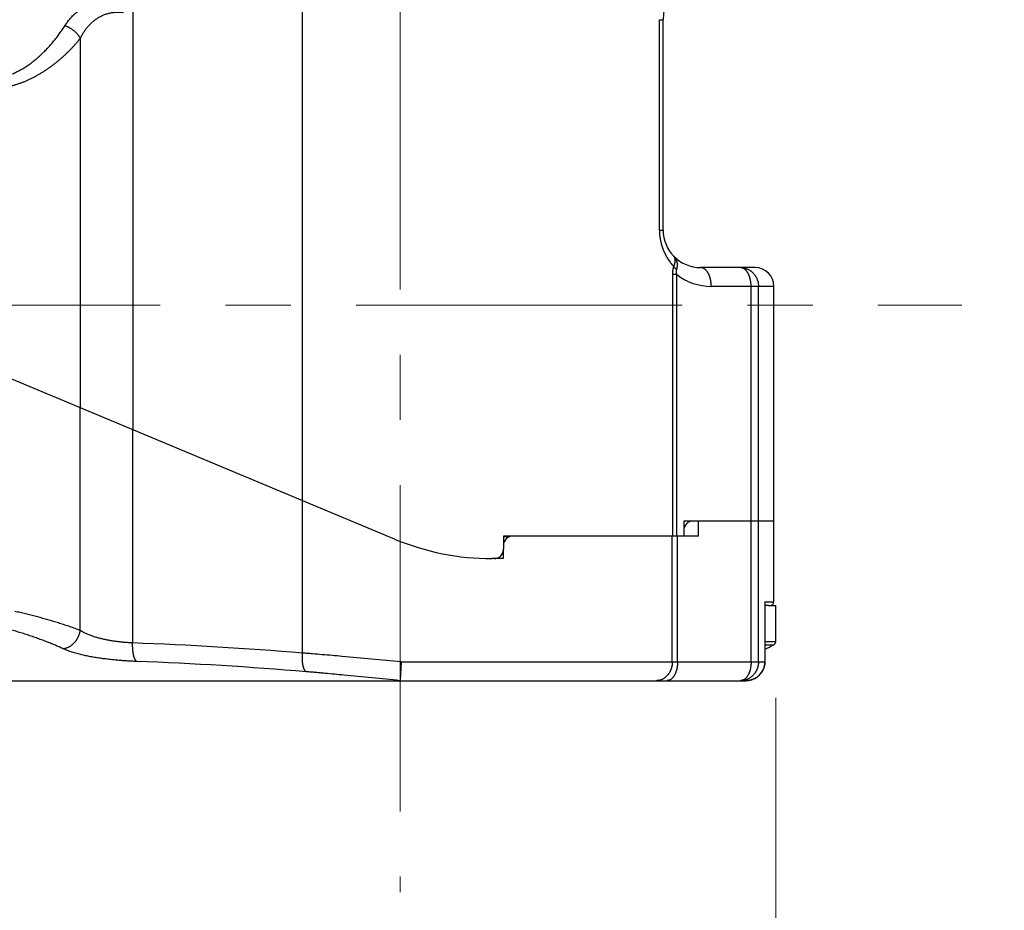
# Model space of a CAD drawing. Header units: millimetres. Extents: x 0 to 1300, y 0 to 891.
# Tile 109 of 142: x 403 to 455, y 440 to 488. Entities that reach past the tile are written whole.
import ezdxf

# ---------------------------------------------------------------- set-up
doc = ezdxf.new("R2010")
doc.units = ezdxf.units.MM
doc.header["$LTSCALE"] = 0.547069
doc.linetypes.add('CENTER', pattern=[50.8, 31.75, -6.35, 6.35, -6.35])
for name, color, linetype in [('NoLayerName_001', 7, 'Continuous'), ('NoLayerName_004', 7, 'Continuous'), ('NoLayerName_005', 7, 'Continuous'), ('NoLayerName_007', 7, 'Continuous')]:
    doc.layers.add(name, color=color, linetype=linetype)
doc.styles.get("Standard").update_dxf_attribs({"font": 'txt', "bigfont": 'extfont2'})
doc.dimstyles.get("Standard").update_dxf_attribs({"dimtxt": 2.5, "dimasz": 2.5, "dimexe": 1, "dimexo": 1, "dimtad": 1, "dimdec": 3, "dimzin": 0, "dimdsep": 46, "dimtxsty": 'Standard', "dimcen": 2.5, "dimadec": 3, "dimazin": 0, "dimtfac": 0.75, "dimtdec": 3, "dimtmove": 0, "dimatfit": 3, "dimfxl": 1, "dimarcsym": 0})

# ---------------------------------------------------------------- blocks, each defined once
blk = doc.blocks.new('_OPEN30')
at = {"color": 0, "linetype": 'ByBlock', "lineweight": -2}
for p, q in [((-1, 0.267949), (0, 0)), ((0, 0), (-1, -0.267949)), ((0, 0), (-1, 0))]:
    blk.add_line(p, q, dxfattribs=at)
blk = doc.blocks.new('*D141')
at = {"layer": 'Defpoints', "color": 0}
for p in [(443, 454.629), (352, 453.741), (352, 411.383)]:
    blk.add_point(p, dxfattribs=at)
at = {"layer": 'NoLayerName_001', "color": 0, "linetype": 'Continuous', "lineweight": 13}
for p, q in [((443, 451.629), (443, 408.383)), ((352, 450.741), (352, 408.383)), ((438.5, 411.383), (356.5, 411.383))]:
    blk.add_line(p, q, dxfattribs=at)
at = {"layer": 'NoLayerName_001', "color": 0, "lineweight": 13, "xscale": 4.5, "yscale": 4.5, "zscale": 4.5, "rotation": 180}
blk.add_blockref('_OPEN30', (352, 411.383), dxfattribs=at)
at = {"layer": 'NoLayerName_001', "color": 0, "lineweight": 13, "xscale": 4.5, "yscale": 4.5, "zscale": 4.5}
blk.add_blockref('_OPEN30', (443, 411.383), dxfattribs=at)
at = {"layer": 'NoLayerName_001', "color": 0, "lineweight": 13, "insert": (397.5, 419.743), "char_height": 10.5, "attachment_point": 5}
blk.add_mtext('\\W0.8000;91', dxfattribs=at)
blk = doc.blocks.new('*D142')
at = {"layer": 'Defpoints', "color": 0}
for p in [(555, 527.991), (443, 454.629), (443, 411.383)]:
    blk.add_point(p, dxfattribs=at)
at = {"layer": 'NoLayerName_001', "color": 0, "linetype": 'Continuous', "lineweight": 13}
for p, q in [((555, 524.991), (555, 408.383)), ((443, 451.629), (443, 408.383)), ((550.8, 411.383), (447.2, 411.383))]:
    blk.add_line(p, q, dxfattribs=at)
at = {"layer": 'NoLayerName_001', "color": 0, "lineweight": 13, "xscale": 4.2, "yscale": 4.2, "zscale": 4.2, "rotation": 180}
blk.add_blockref('_OPEN30', (443, 411.383), dxfattribs=at)
at = {"layer": 'NoLayerName_001', "color": 0, "lineweight": 13, "xscale": 4.2, "yscale": 4.2, "zscale": 4.2}
blk.add_blockref('_OPEN30', (555, 411.383), dxfattribs=at)
at = {"layer": 'NoLayerName_001', "color": 0, "lineweight": 13, "insert": (499, 419.743), "char_height": 10.5, "attachment_point": 5}
blk.add_mtext('\\W0.8000;112', dxfattribs=at)
blk = doc.blocks.new('*D143')
at = {"layer": 'Defpoints', "color": 0}
for p in [(334.5, 555.491), (555, 527.991), (334.5, 392.362)]:
    blk.add_point(p, dxfattribs=at)
at = {"layer": 'NoLayerName_001', "color": 0, "linetype": 'Continuous', "lineweight": 13}
for p, q in [((334.5, 552.491), (334.5, 389.362)), ((555, 524.991), (555, 389.362)), ((550.5, 392.362), (339, 392.362))]:
    blk.add_line(p, q, dxfattribs=at)
at = {"layer": 'NoLayerName_001', "color": 0, "lineweight": 13, "xscale": 4.5, "yscale": 4.5, "zscale": 4.5, "rotation": 180}
blk.add_blockref('_OPEN30', (334.5, 392.362), dxfattribs=at)
at = {"layer": 'NoLayerName_001', "color": 0, "lineweight": 13, "xscale": 4.5, "yscale": 4.5, "zscale": 4.5}
blk.add_blockref('_OPEN30', (555, 392.362), dxfattribs=at)
at = {"layer": 'NoLayerName_001', "color": 0, "lineweight": 13, "insert": (444.75, 401.584), "char_height": 10.5, "attachment_point": 5}
blk.add_mtext('\\W0.8000;２２１', dxfattribs=at)

msp = doc.modelspace()

# ---------------------------------------------------------------- linework, layer by layer
at = {"layer": 'NoLayerName_001', "color": 4, "linetype": 'CENTER', "lineweight": 13}
msp.add_line((423, 490.7412), (423, 441.2816), dxfattribs=at)
at = {"layer": 'NoLayerName_001', "color": 2, "linetype": 'CENTER', "lineweight": 13}
msp.add_line((392.8595, 472.5412), (452.9, 472.5412), dxfattribs=at)
at = {"layer": 'NoLayerName_001', "color": 7, "linetype": 'Continuous', "lineweight": 25}
for p in [(442.6191, 456.5412), (443, 454.6295)]:
    msp.add_line(p, (443, 456.5412), dxfattribs=at)
at = {"layer": 'NoLayerName_001', "color": 8, "linetype": 'Continuous', "lineweight": 25}
for p, q in [((442.425, 454.6295), (443, 454.6295)), ((442.425, 454.4548), (442.8974, 454.4548))]:
    msp.add_line(p, q, dxfattribs=at)
at = {"layer": 'NoLayerName_001', "color": 7, "linetype": 'Continuous', "lineweight": 25}
for centre, radius, start, end in [((428.4247, 459.9143), 0.3799, 39.36026, 40.71903), ((442.8, 454.6295), 0.2, 299.15537, 0), ((439, 461.4412), 8, 295.35587, 299.15537)]:
    msp.add_arc(centre, radius, start, end, dxfattribs=at)
for points, knots in [([(428.6655, 460.2066), (428.6649, 460.207), (428.6636, 460.208), (428.6617, 460.2094), (428.6597, 460.2107), (428.6578, 460.2121), (428.6558, 460.2134), (428.6538, 460.2147), (428.6518, 460.216), (428.6498, 460.2172), (428.6477, 460.2184), (428.6457, 460.2196), (428.6436, 460.2208), (428.6415, 460.222), (428.6394, 460.2231), (428.6373, 460.2242), (428.6359, 460.2249), (428.6352, 460.2252)], [0, 0, 0, 0, 0.002375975, 0.004753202, 0.007131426, 0.009510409, 0.011889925, 0.01426976, 0.016649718, 0.019029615, 0.021409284, 0.023788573, 0.026167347, 0.028545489, 0.030922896, 0.033299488, 0.0356752, 0.0356752, 0.0356752, 0.0356752]), ([(428.7126, 460.1621), (428.7119, 460.1629), (428.7105, 460.1646), (428.7083, 460.167), (428.7062, 460.1694), (428.704, 460.1718), (428.7018, 460.1741), (428.6995, 460.1765), (428.6973, 460.1788), (428.695, 460.1811), (428.6927, 460.1834), (428.6903, 460.1857), (428.688, 460.1879), (428.6856, 460.1901), (428.6832, 460.1923), (428.6807, 460.1944), (428.6783, 460.1965), (428.6758, 460.1986), (428.6733, 460.2006), (428.6707, 460.2027), (428.6681, 460.2046), (428.6664, 460.2059), (428.6655, 460.2066)], [0, 0, 0, 0, 0.003240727, 0.006481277, 0.009722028, 0.012963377, 0.016205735, 0.019449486, 0.022694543, 0.025940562, 0.029187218, 0.032434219, 0.0356813, 0.038928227, 0.042174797, 0.045420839, 0.048666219, 0.051910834, 0.05515462, 0.05839755, 0.061639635, 0.064880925, 0.064880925, 0.064880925, 0.064880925])]:
    msp.add_open_spline(points, degree=3, knots=knots, dxfattribs=at)
at = {"layer": 'NoLayerName_004', "color": 7, "linetype": 'Continuous', "lineweight": 25}
for p, q in [((422.6989, 460.0834), (392.6889, 472.6125)), ((442.8996, 461.0412), (442.9, 461.0412)), ((438.8828, 460.2412), (429, 460.2412)), ((428.5, 459.0412), (428.5, 459.5412)), ((428.5, 459.0412), (427.9, 459.0412)), ((442.425, 456.6982), (442.425, 453.5412)), ((442.6191, 456.5412), (442.425, 456.5412)), ((383.024, 452.5412), (441.4043, 452.5412))]:
    msp.add_line(p, q, dxfattribs=at)
at = {"layer": 'NoLayerName_004', "color": 8, "linetype": 'Continuous', "lineweight": 25}
for p, q in [((405.9677, 455.2136), (405.9677, 467.0686)), ((408.7575, 454.5475), (408.7575, 465.9038)), ((417.8034, 454.0116), (417.8034, 462.1272)), ((438.8828, 460.2412), (438.8828, 461.0412)), ((441.6857, 453.5412), (441.6857, 461.0412)), ((442.079, 453.5412), (442.079, 461.0412)), ((437.4913, 453.5412), (437.4913, 460.2412)), ((437.7708, 453.5412), (437.7708, 460.2412)), ((442.4202, 456.7412), (442.9, 456.7412)), ((442.4202, 456.7412), (442.4202, 453.5412)), ((423.0517, 453.5412), (442.425, 453.5412))]:
    msp.add_line(p, q, dxfattribs=at)
at = {"layer": 'NoLayerName_004', "color": 7, "linetype": 'Continuous', "lineweight": 25}
msp.add_lwpolyline([(441.4043, 452.5412), (441.5614, 452.5531), (441.7238, 452.5914), (441.8774, 452.655), (442.0179, 452.7419), (442.1419, 452.8497), (442.2461, 452.9755), (442.328, 453.1156), (442.3855, 453.2658), (442.4177, 453.4223), (442.4249, 453.5412)], dxfattribs=at)
for centre, radius, start, end in [((438.6, 460.5412), 0.5, 90, 180), ((427.9, 472.5412), 13.5, 247.33957, 270), ((429, 459.7412), 0.5, 90, 180), ((442.7, 456.7412), 0.2, 270, 0)]:
    msp.add_arc(centre, radius, start, end, dxfattribs=at)
at = {"layer": 'NoLayerName_004', "color": 8, "linetype": 'Continuous', "lineweight": 25}
for centre, radius, start, end in [((401.8681, 261.6558), 193.0148, 85.264284, 87.954471), ((401.6419, 257.1562), 196.5447, 85.224349, 87.861849)]:
    msp.add_arc(centre, radius, start, end, dxfattribs=at)
at = {"layer": 'NoLayerName_004', "color": 7, "linetype": 'Continuous', "lineweight": 25}
for points, knots in [([(442.4202, 456.7412), (442.4204, 456.7403), (442.4208, 456.7384), (442.4213, 456.7355), (442.4219, 456.7327), (442.4223, 456.7298), (442.4228, 456.727), (442.4232, 456.7241), (442.4236, 456.7212), (442.4239, 456.7184), (442.4242, 456.7155), (442.4244, 456.7126), (442.4246, 456.7097), (442.4248, 456.7068), (442.4249, 456.7039), (442.425, 456.701), (442.425, 456.6991), (442.425, 456.6981)], [0, 0, 0, 0, 0.002890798, 0.005783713, 0.008678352, 0.011574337, 0.014471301, 0.017368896, 0.020266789, 0.023164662, 0.026062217, 0.028959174, 0.031855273, 0.034750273, 0.037643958, 0.040536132, 0.043426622, 0.043426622, 0.043426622, 0.043426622]), ([(423.0517, 453.5412), (423.0443, 453.3912), (423.0317, 453.1286), (423.0161, 452.8286), (423.0081, 452.6745), (423.0056, 452.6286), (423.0044, 452.6078), (423.0031, 452.587), (423.0019, 452.5662), (423.0009, 452.5537), (423.0003, 452.5454), (423, 452.5412)], [0, 0, 0, 0, 0.4506056, 0.7885606, 0.9012201, 0.9137376, 0.9262433, 0.9638261, 0.9763664, 0.988786, 1.0013468, 1.0013468, 1.0013468, 1.0013468])]:
    msp.add_open_spline(points, degree=3, knots=knots, dxfattribs=at)
at = {"layer": 'NoLayerName_004', "color": 8, "linetype": 'Continuous', "lineweight": 25}
for points, knots in [([(405.9677, 455.2136), (405.9224, 455.2309), (405.8321, 455.2659), (405.6958, 455.3161), (405.559, 455.3652), (405.4218, 455.4129), (405.2842, 455.4596), (405.1463, 455.5053), (405.0081, 455.5502), (404.8697, 455.5941), (404.7309, 455.6372), (404.5919, 455.6796), (404.4527, 455.7211), (404.3133, 455.762), (404.1737, 455.8022), (404.0339, 455.8417), (403.8938, 455.8805), (403.7536, 455.9186), (403.6132, 455.956), (403.4726, 455.9927), (403.3318, 456.0286), (403.1908, 456.0639), (403.0497, 456.0984), (402.9084, 456.1323), (402.7669, 456.1654), (402.6253, 456.1979), (402.5307, 456.2188), (402.4835, 456.2294)], [0, 0, 0, 0, 0.1452722, 0.2905513, 0.4358388, 0.5811321, 0.7264248, 0.8717087, 1.0169854, 1.1622595, 1.3075345, 1.4528134, 1.5980984, 1.7433906, 1.8886893, 2.0339932, 2.1793009, 2.3246113, 2.4699229, 2.6152345, 2.7605449, 2.9058527, 3.0511567, 3.1964556, 3.3417481, 3.4870331, 3.6323092, 3.6323092, 3.6323092, 3.6323092]), ([(405.0379, 454.2496), (404.9941, 454.2697), (404.9066, 454.3104), (404.7743, 454.3688), (404.6413, 454.4259), (404.5076, 454.4815), (404.3735, 454.5358), (404.2388, 454.589), (404.1038, 454.6411), (403.9684, 454.6923), (403.8327, 454.7425), (403.6966, 454.7917), (403.5602, 454.8401), (403.4235, 454.8875), (403.2865, 454.934), (403.1492, 454.9797), (403.0116, 455.0245), (402.8737, 455.0685), (402.7356, 455.1115), (402.5971, 455.1537), (402.4584, 455.1949), (402.3194, 455.2352), (402.1801, 455.2745), (402.0406, 455.3129), (401.9007, 455.3503), (401.7606, 455.3866), (401.6202, 455.4218), (401.4796, 455.4559), (401.3386, 455.4889), (401.1974, 455.5205), (401.056, 455.5511), (400.9614, 455.5702), (400.9142, 455.5799)], [0, 0, 0, 0, 0.1446975, 0.2894027, 0.4341218, 0.5788555, 0.7235988, 0.8683424, 1.0130752, 1.1577971, 1.3025112, 1.4472204, 1.5919267, 1.7366319, 1.8813372, 2.0260433, 2.1707506, 2.3154592, 2.4601696, 2.6048828, 2.7495997, 2.8943217, 3.0390505, 3.1837878, 3.3285312, 3.4732759, 3.6180177, 3.7627534, 3.9074809, 4.0521992, 4.1969084, 4.3416097, 4.3416097, 4.3416097, 4.3416097]), ([(405.0379, 454.2496), (405.0538, 454.251), (405.0857, 454.2529), (405.1331, 454.2606), (405.1801, 454.2708), (405.2264, 454.284), (405.272, 454.2998), (405.3166, 454.3181), (405.3602, 454.3388), (405.4025, 454.3617), (405.4436, 454.3866), (405.4834, 454.4135), (405.5218, 454.4423), (405.5589, 454.4727), (405.5946, 454.5048), (405.629, 454.5383), (405.6619, 454.5732), (405.6933, 454.6094), (405.7233, 454.6468), (405.7518, 454.6854), (405.7788, 454.725), (405.8042, 454.7657), (405.8281, 454.8073), (405.8504, 454.8499), (405.8711, 454.8932), (405.8902, 454.9373), (405.9076, 454.9821), (405.9232, 455.0275), (405.9371, 455.0734), (405.9492, 455.1197), (405.9597, 455.1665), (405.9649, 455.1979), (405.9677, 455.2136)], [0, 0, 0, 0, 0.0478131, 0.0957449, 0.1438048, 0.191976, 0.2402195, 0.2884771, 0.3366749, 0.3847685, 0.4327935, 0.480785, 0.5287659, 0.5767475, 0.6247305, 0.6727061, 0.7206598, 0.7685956, 0.8165262, 0.8644617, 0.9124092, 0.9603737, 1.0083582, 1.0563638, 1.1043885, 1.1524203, 1.2004441, 1.2484458, 1.2964126, 1.3443331, 1.3921982, 1.4400013, 1.4400013, 1.4400013, 1.4400013]), ([(408.7575, 454.5475), (408.7254, 454.5493), (408.6612, 454.5526), (408.5649, 454.5587), (408.4687, 454.5656), (408.3725, 454.5735), (408.2764, 454.5822), (408.1804, 454.5917), (408.0844, 454.6022), (407.9886, 454.6136), (407.8929, 454.6259), (407.7972, 454.6392), (407.7018, 454.6534), (407.6065, 454.6687), (407.5114, 454.6851), (407.4165, 454.7027), (407.3218, 454.7214), (407.2274, 454.7414), (407.1333, 454.7626), (407.0395, 454.7852), (406.946, 454.8093), (406.853, 454.835), (406.7604, 454.8625), (406.6684, 454.8918), (406.577, 454.9231), (406.4862, 454.9564), (406.3962, 454.992), (406.3072, 455.0301), (406.2196, 455.0709), (406.1335, 455.1149), (406.0491, 455.1618), (405.995, 455.1967), (405.9677, 455.2136)], [0, 0, 0, 0, 0.0964735, 0.1929531, 0.2894381, 0.3859281, 0.4824231, 0.578923, 0.6754284, 0.7719399, 0.8684578, 0.9649785, 1.0614971, 1.1580103, 1.2545166, 1.351016, 1.4475105, 1.5440037, 1.6405012, 1.7370023, 1.8335044, 1.9300106, 2.0265311, 2.1230831, 2.2196919, 2.3163909, 2.4131829, 2.5099818, 2.6067133, 2.7033387, 2.7998592, 2.8963217, 2.8963217, 2.8963217, 2.8963217]), ([(408.9749, 453.5641), (408.9303, 453.5659), (408.8411, 453.5693), (408.7074, 453.5756), (408.5737, 453.5827), (408.44, 453.5907), (408.3064, 453.5996), (408.1729, 453.6093), (408.0395, 453.62), (407.9061, 453.6316), (407.7727, 453.6441), (407.6395, 453.6576), (407.5064, 453.672), (407.3734, 453.6876), (407.2405, 453.7042), (407.1078, 453.722), (406.9753, 453.7411), (406.843, 453.7613), (406.7108, 453.7829), (406.579, 453.8059), (406.4473, 453.8304), (406.316, 453.8566), (406.1851, 453.8846), (406.0545, 453.9145), (405.9244, 453.9464), (405.7947, 453.9806), (405.6657, 454.017), (405.5374, 454.0563), (405.4101, 454.0986), (405.2843, 454.1447), (405.1598, 454.1941), (405.0787, 454.2315), (405.0379, 454.2496)], [0, 0, 0, 0, 0.1338676, 0.2677391, 0.4016144, 0.5354935, 0.6693765, 0.8032637, 0.9371557, 1.0710534, 1.2049571, 1.3388642, 1.4727701, 1.6066715, 1.7405663, 1.8744539, 2.0083349, 2.1422113, 2.2760865, 2.409962, 2.543838, 2.677719, 2.8116151, 2.9455419, 3.0795209, 3.2135804, 3.3477291, 3.4818888, 3.6159859, 3.7499824, 3.8838815, 4.0177329, 4.0177329, 4.0177329, 4.0177329]), ([(408.9749, 453.5641), (408.9658, 453.571), (408.9466, 453.5836), (408.9237, 453.6099), (408.9039, 453.6387), (408.8869, 453.6696), (408.8717, 453.7014), (408.8581, 453.7335), (408.846, 453.7659), (408.8352, 453.7986), (408.8255, 453.8315), (408.8169, 453.8646), (408.8091, 453.8979), (408.802, 453.9313), (408.7955, 453.965), (408.7895, 453.9988), (408.7841, 454.0328), (408.7793, 454.0669), (408.775, 454.101), (408.7711, 454.1353), (408.7677, 454.1696), (408.7648, 454.2039), (408.7623, 454.2383), (408.7602, 454.2726), (408.7585, 454.307), (408.7572, 454.3413), (408.7564, 454.3757), (408.7558, 454.4101), (408.7557, 454.4445), (408.7559, 454.4788), (408.7565, 454.5132), (408.7572, 454.5361), (408.7575, 454.5475)], [0, 0, 0, 0, 0.0341404, 0.0685576, 0.1035984, 0.1390424, 0.1743279, 0.2091923, 0.243745, 0.2780903, 0.3123149, 0.3464895, 0.3806707, 0.4149, 0.4491873, 0.4835269, 0.5179117, 0.5523333, 0.5867818, 0.6212466, 0.6557154, 0.6901754, 0.7246149, 0.7590342, 0.7934368, 0.8278262, 0.8622056, 0.8965779, 0.9309457, 0.9653114, 0.9996771, 1.0340446, 1.0340446, 1.0340446, 1.0340446]), ([(418.0051, 453.0186), (417.9962, 453.0226), (417.9771, 453.0293), (417.9537, 453.0491), (417.9332, 453.0723), (417.9157, 453.0984), (417.9006, 453.1255), (417.8875, 453.1531), (417.8761, 453.1808), (417.8662, 453.2088), (417.8573, 453.2372), (417.8492, 453.266), (417.8418, 453.2951), (417.8352, 453.3245), (417.8291, 453.354), (417.8237, 453.3835), (417.8188, 453.4132), (417.8145, 453.4429), (417.8106, 453.4726), (417.8073, 453.5024), (417.8044, 453.5323), (417.8019, 453.5622), (417.7998, 453.5921), (417.7981, 453.622), (417.7967, 453.652), (417.7956, 453.6819), (417.7949, 453.7119), (417.7944, 453.7419), (417.7943, 453.7719), (417.7944, 453.8019), (417.7948, 453.8319), (417.7955, 453.8619), (417.7965, 453.8919), (417.7978, 453.9218), (417.7994, 453.9518), (417.8012, 453.9817), (417.8027, 454.0016), (417.8034, 454.0116)], [0, 0, 0, 0, 0.029642, 0.0597321, 0.0907577, 0.1223489, 0.1536221, 0.1840004, 0.2138155, 0.2434475, 0.2732008, 0.3031295, 0.3331783, 0.3632844, 0.3933809, 0.4234393, 0.4534686, 0.4834775, 0.5134733, 0.5434618, 0.5734473, 0.6034329, 0.6334204, 0.6634104, 0.6934026, 0.723396, 0.7533902, 0.7833851, 0.8133804, 0.8433758, 0.8733707, 0.9033646, 0.9333569, 0.9633467, 0.9933332, 1.0233154, 1.0532923, 1.0532923, 1.0532923, 1.0532923]), ([(423.0517, 453.5412), (422.0023, 453.6386), (420.7783, 453.7552), (419.3787, 453.8804), (418.8538, 453.926), (418.4162, 453.9626), (418.066, 453.991), (417.8909, 454.0047), (417.8034, 454.0116)], [0, 0, 0, 0, 3.1616708, 3.6886161, 4.2155559, 4.7424917, 5.0059593, 5.2694279, 5.2694279, 5.2694279, 5.2694279]), ([(437.4913, 453.5412), (437.491, 453.5252), (437.4908, 453.4931), (437.4876, 453.4449), (437.4828, 453.3969), (437.4759, 453.3491), (437.467, 453.3016), (437.4561, 453.2544), (437.4433, 453.2078), (437.4284, 453.1617), (437.4116, 453.1163), (437.3928, 453.0717), (437.372, 453.0281), (437.3492, 452.9854), (437.3244, 452.9439), (437.2977, 452.9036), (437.2691, 452.8647), (437.2385, 452.8273), (437.2059, 452.7914), (437.1715, 452.7573), (437.1353, 452.7251), (437.0974, 452.695), (437.0578, 452.6671), (437.0166, 452.6417), (436.9738, 452.6188), (436.9296, 452.5986), (436.8841, 452.5813), (436.8377, 452.567), (436.7904, 452.5556), (436.7426, 452.5474), (436.6945, 452.5421), (436.6624, 452.5418), (436.6463, 452.5412)], [0, 0, 0, 0, 0.04812, 0.0963226, 0.1445898, 0.192905, 0.2412531, 0.2896215, 0.3380005, 0.3863839, 0.4347676, 0.4831413, 0.5314964, 0.5798293, 0.6281429, 0.6764468, 0.7247584, 0.7731033, 0.8214959, 0.8699104, 0.9183248, 0.9667292, 1.0151277, 1.0635408, 1.112007, 1.1605679, 1.209192, 1.2578201, 1.3063951, 1.3548662, 1.4031927, 1.4513484, 1.4513484, 1.4513484, 1.4513484]), ([(437.7708, 453.5412), (437.7707, 453.5308), (437.7706, 453.51), (437.7697, 453.4787), (437.7684, 453.4475), (437.7665, 453.4162), (437.764, 453.385), (437.7609, 453.3539), (437.7572, 453.3228), (437.753, 453.2917), (437.7482, 453.2608), (437.7428, 453.2299), (437.7367, 453.1991), (437.7301, 453.1684), (437.7228, 453.1379), (437.715, 453.1075), (437.7064, 453.0773), (437.6972, 453.0472), (437.6873, 453.0175), (437.6766, 452.988), (437.6652, 452.9588), (437.6531, 452.9299), (437.6401, 452.9014), (437.6263, 452.8733), (437.6117, 452.8456), (437.5962, 452.8184), (437.5798, 452.7918), (437.5625, 452.7657), (437.5442, 452.7404), (437.5248, 452.7158), (437.5043, 452.6921), (437.4827, 452.6694), (437.4599, 452.6479), (437.4359, 452.6277), (437.4107, 452.6091), (437.3843, 452.5922), (437.3567, 452.5773), (437.3279, 452.5647), (437.2983, 452.5542), (437.2777, 452.5499), (437.2675, 452.5474)], [0, 0, 0, 0, 0.0312518, 0.0625161, 0.0937916, 0.1250773, 0.1563725, 0.1876771, 0.2189912, 0.2503154, 0.2816505, 0.3129982, 0.3443601, 0.3757386, 0.4071358, 0.4385449, 0.4699547, 0.5013561, 0.532742, 0.5641077, 0.5954506, 0.6267711, 0.6580721, 0.6893593, 0.7206416, 0.75193, 0.7832222, 0.8145095, 0.8457922, 0.8770813, 0.9083939, 0.9397158, 0.9710283, 1.002335, 1.0336632, 1.0650144, 1.09636, 1.1277093, 1.1591122, 1.1905508, 1.1905508, 1.1905508, 1.1905508]), ([(442.079, 453.5412), (442.0785, 453.5242), (442.0783, 453.4901), (442.0743, 453.4391), (442.068, 453.3883), (442.0592, 453.3377), (442.048, 453.2877), (442.0343, 453.2381), (442.0181, 453.1894), (441.9995, 453.1415), (441.9785, 453.0947), (441.9552, 453.0489), (441.9296, 453.0045), (441.9018, 452.9614), (441.8719, 452.9198), (441.8398, 452.8798), (441.8057, 452.8415), (441.7697, 452.805), (441.7317, 452.7705), (441.692, 452.7381), (441.6507, 452.7077), (441.6077, 452.6796), (441.5633, 452.6539), (441.5175, 452.6306), (441.4705, 452.6098), (441.4224, 452.5918), (441.3733, 452.5763), (441.3235, 452.5636), (441.2731, 452.5537), (441.2223, 452.5466), (441.1713, 452.542), (441.1372, 452.5417), (441.1202, 452.5412)], [0, 0, 0, 0, 0.0510165, 0.1021494, 0.1533744, 0.2046666, 0.2560016, 0.3073563, 0.3587109, 0.4100493, 0.4613654, 0.5126605, 0.5639361, 0.6151942, 0.666438, 0.7176731, 0.7689084, 0.8201556, 0.8714162, 0.9226866, 0.9739648, 1.0252513, 1.0765511, 1.1278742, 1.1792368, 1.2306425, 1.2820655, 1.3334741, 1.3848347, 1.4361138, 1.4872803, 1.5383069, 1.5383069, 1.5383069, 1.5383069]), ([(441.6857, 453.5412), (441.6855, 453.5259), (441.6854, 453.4952), (441.6834, 453.4491), (441.6804, 453.4031), (441.6761, 453.3572), (441.6706, 453.3115), (441.6639, 453.266), (441.656, 453.2208), (441.647, 453.1759), (441.6367, 453.1315), (441.625, 453.0874), (441.6117, 453.0436), (441.5968, 453.0001), (441.58, 452.9569), (441.5612, 452.9139), (441.5402, 452.8712), (441.5171, 452.829), (441.4918, 452.7877), (441.4642, 452.7478), (441.4344, 452.7098), (441.4024, 452.6743), (441.3681, 452.6419), (441.3315, 452.6128), (441.2927, 452.5881), (441.2517, 452.5672), (441.2224, 452.5584), (441.208, 452.5534)], [0, 0, 0, 0, 0.0459996, 0.092081, 0.1382043, 0.1843293, 0.2304155, 0.2764221, 0.322309, 0.3680377, 0.4136327, 0.4592015, 0.5048696, 0.5507763, 0.5970749, 0.6439323, 0.6915188, 0.7397574, 0.7883107, 0.8368632, 0.8851465, 0.9329522, 0.9801484, 1.0266998, 1.0726904, 1.1183474, 1.1640605, 1.1640605, 1.1640605, 1.1640605]), ([(442.4202, 453.5412), (442.4197, 453.5237), (442.4194, 453.4886), (442.4149, 453.4362), (442.4079, 453.3839), (442.398, 453.3319), (442.3854, 453.2806), (442.3701, 453.2299), (442.3522, 453.1801), (442.3315, 453.1314), (442.3083, 453.084), (442.2826, 453.0378), (442.2546, 452.9931), (442.2242, 452.9499), (442.1916, 452.9084), (442.1568, 452.8687), (442.1201, 452.8308), (442.0814, 452.795), (442.0408, 452.7612), (441.9986, 452.7296), (441.9548, 452.7002), (441.9095, 452.673), (441.8628, 452.6483), (441.8149, 452.626), (441.7659, 452.6062), (441.7159, 452.589), (441.6651, 452.5743), (441.6137, 452.5623), (441.5617, 452.5529), (441.5094, 452.5462), (441.4569, 452.5419), (441.4218, 452.5417), (441.4043, 452.5412)], [0, 0, 0, 0, 0.0525078, 0.1051527, 0.1579079, 0.2107434, 0.263628, 0.3165312, 0.3694244, 0.4222839, 0.4751067, 0.5279041, 0.5806836, 0.6334495, 0.6862038, 0.7389475, 0.7916817, 0.8444102, 0.8971411, 0.9498806, 1.0026327, 1.0554003, 1.1081861, 1.1609937, 1.2138285, 1.2666864, 1.3195488, 1.3723925, 1.4251913, 1.4779178, 1.530545, 1.5830474, 1.5830474, 1.5830474, 1.5830474]), ([(423, 452.5412), (422.0013, 452.6398), (420.8365, 452.7577), (419.5045, 452.885), (419.0881, 452.9236), (418.755, 452.9537), (418.5051, 452.9758), (418.2551, 452.9976), (418.0885, 453.0115), (418.0051, 453.0186)], [0, 0, 0, 0, 3.0106111, 3.5123795, 4.0141422, 4.2650217, 4.5159007, 4.7667797, 5.0176597, 5.0176597, 5.0176597, 5.0176597]), ([(437.2675, 452.5474), (437.2572, 452.5459), (437.2366, 452.5418), (437.2157, 452.5417), (437.2052, 452.5412)], [0, 0, 0, 0, 0.031391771, 0.062682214, 0.062682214, 0.062682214, 0.062682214]), ([(441.208, 452.5534), (441.2061, 452.5529), (441.2023, 452.5518), (441.1966, 452.5504), (441.1908, 452.5491), (441.185, 452.5478), (441.1792, 452.5467), (441.1733, 452.5457), (441.1675, 452.5447), (441.1616, 452.5439), (441.1557, 452.5432), (441.1498, 452.5426), (441.1439, 452.5421), (441.138, 452.5417), (441.132, 452.5414), (441.1261, 452.5412), (441.1222, 452.5412), (441.1202, 452.5412)], [0, 0, 0, 0, 0.005914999, 0.011836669, 0.017763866, 0.023695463, 0.029630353, 0.035567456, 0.041505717, 0.047444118, 0.053381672, 0.059317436, 0.06525051, 0.071180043, 0.077105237, 0.08302535, 0.088939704, 0.088939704, 0.088939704, 0.088939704])]:
    msp.add_open_spline(points, degree=3, knots=knots, dxfattribs=at)
at = {"layer": 'NoLayerName_005', "color": 2, "linetype": 'Continuous', "lineweight": 25}
for centre, radius, start, end in [((428.0734, 473.1084), 12.8975, 271.89526, 272.17815), ((428.0733, 473.1134), 12.9025, 272.17815, 272.40228), ((428.0728, 473.1233), 12.9125, 272.40239, 273.42078)]:
    msp.add_arc(centre, radius, start, end, dxfattribs=at)
at = {"layer": 'NoLayerName_007', "color": 8, "linetype": 'Continuous', "lineweight": 25}
for p, q in [((408.7575, 490.3412), (408.7575, 465.9038)), ((417.8034, 462.1272), (417.8034, 489.7412)), ((436.805, 487.7412), (437, 487.7412)), ((436.805, 476.5412), (436.805, 487.7412)), ((405.9677, 486.7426), (405.9677, 467.0686)), ((436.805, 476.5412), (437, 476.5412)), ((437.7367, 474.1631), (437.5122, 474.163)), ((437.5122, 460.2412), (437.5122, 474.163)), ((437.7367, 460.2412), (437.7367, 474.163)), ((442.9, 473.5412), (439.5655, 473.5412)), ((441.6857, 461.0412), (441.6857, 473.5412)), ((442.079, 461.0412), (442.079, 473.5412))]:
    msp.add_line(p, q, dxfattribs=at)
at = {"layer": 'NoLayerName_007', "color": 7, "linetype": 'Continuous', "lineweight": 25}
for p, q in [((437, 476.5412), (437, 487.7412)), ((441.8993, 474.5412), (439, 474.5412)), ((442.9, 456.7412), (442.9, 473.5412)), ((442.8996, 461.0412), (438.1, 461.0412)), ((438.1, 461.0412), (438.1, 460.2412)), ((429, 460.2412), (428.5, 460.2412)), ((428.5, 460.2412), (428.5, 459.5412))]:
    msp.add_line(p, q, dxfattribs=at)
for centre, radius, start, end in [((440, 487.7412), 3, 90, 180), ((439, 476.5412), 2, 180, 270), ((441.9, 473.5412), 1, 0, 90), ((428.073, 473.1193), 12.9085, 272.4023, 272.91077), ((428.0726, 473.127), 12.9162, 272.91078, 273.42072), ((428, 459.5412), 0.5, 270, 0)]:
    msp.add_arc(centre, radius, start, end, dxfattribs=at)
at = {"layer": 'NoLayerName_007', "color": 8, "linetype": 'Continuous', "lineweight": 25}
msp.add_arc((439.5656, 476.5418), 3.0006, 232.44552, 269.99849, dxfattribs=at)
for points, knots in [([(405.1547, 487.4252), (405.1748, 487.4556), (405.2142, 487.517), (405.2778, 487.606), (405.3442, 487.6932), (405.4136, 487.7779), (405.486, 487.8601), (405.5614, 487.9397), (405.6395, 488.0165), (405.7205, 488.0904), (405.804, 488.1613), (405.8901, 488.2291), (405.9785, 488.2938), (406.0691, 488.3554), (406.1619, 488.4137), (406.2566, 488.4687), (406.3531, 488.5204), (406.4513, 488.5688), (406.5512, 488.6139), (406.6524, 488.6557), (406.755, 488.6942), (406.8588, 488.7294), (406.9636, 488.7614), (407.0694, 488.7901), (407.176, 488.8156), (407.2834, 488.8379), (407.3913, 488.857), (407.4997, 488.8729), (407.6085, 488.8857), (407.7176, 488.8952), (407.8268, 488.902), (407.8997, 488.9034), (407.9361, 488.9046)], [0, 0, 0, 0, 0.1093126, 0.2187382, 0.328242, 0.4377937, 0.5473678, 0.6569441, 0.7665092, 0.8760611, 0.9856076, 1.0951531, 1.2046975, 1.3142374, 1.4237658, 1.5332738, 1.6427588, 1.7522403, 1.8617356, 1.9712553, 2.0808042, 2.1903811, 2.2999796, 2.4095887, 2.5191983, 2.6288034, 2.7383957, 2.8479639, 2.9574933, 3.066967, 3.1763653, 3.2856668, 3.2856668, 3.2856668, 3.2856668]), ([(405.9677, 486.7426), (405.9818, 486.771), (406.0094, 486.8282), (406.0544, 486.9123), (406.1017, 486.9951), (406.1517, 487.0763), (406.2044, 487.1559), (406.2598, 487.2336), (406.318, 487.3093), (406.379, 487.3828), (406.4428, 487.454), (406.5093, 487.5226), (406.5785, 487.5884), (406.6504, 487.6514), (406.7248, 487.7112), (406.8017, 487.7678), (406.8812, 487.8209), (406.9629, 487.8705), (407.0469, 487.9163), (407.1328, 487.9583), (407.2206, 487.9963), (407.3101, 488.0304), (407.4011, 488.0603), (407.4934, 488.0859), (407.5869, 488.1071), (407.6813, 488.124), (407.7764, 488.1365), (407.872, 488.1446), (407.9677, 488.1484), (408.0633, 488.1477), (408.1588, 488.143), (408.2219, 488.1357), (408.2535, 488.1325)], [0, 0, 0, 0, 0.0952254, 0.1905394, 0.2859065, 0.3813022, 0.4767144, 0.5721441, 0.6676062, 0.7631177, 0.8586552, 0.9541918, 1.0497106, 1.145206, 1.240685, 1.3361682, 1.4316867, 1.5272483, 1.6228465, 1.7184761, 1.814135, 1.9098256, 2.0055554, 2.1013389, 2.197187, 2.2930762, 2.3889702, 2.484828, 2.5806061, 2.6762598, 2.7717458, 2.8670234, 2.8670234, 2.8670234, 2.8670234]), ([(401.09, 484.5995), (401.1329, 484.6004), (401.2188, 484.6009), (401.3474, 484.6096), (401.4757, 484.6231), (401.6034, 484.6419), (401.7302, 484.6657), (401.8559, 484.6946), (401.9803, 484.7284), (402.1033, 484.7668), (402.2249, 484.8095), (402.3449, 484.8565), (402.4632, 484.9074), (402.5798, 484.962), (402.6947, 485.0202), (402.8079, 485.0818), (402.9192, 485.1465), (403.0287, 485.2142), (403.1365, 485.2847), (403.2425, 485.3578), (403.3467, 485.4334), (403.4491, 485.5113), (403.5499, 485.5915), (403.6489, 485.6737), (403.7463, 485.7579), (403.842, 485.844), (403.9361, 485.932), (404.0286, 486.0217), (404.1194, 486.113), (404.2086, 486.206), (404.2963, 486.3005), (404.3823, 486.3965), (404.4668, 486.4938), (404.5497, 486.5924), (404.6311, 486.6923), (404.7108, 486.7935), (404.789, 486.8958), (404.8655, 486.9994), (404.9405, 487.104), (404.9889, 487.1749), (405.0133, 487.2102)], [0, 0, 0, 0, 0.1287199, 0.2575774, 0.3865364, 0.5155494, 0.6445593, 0.7735035, 0.9023756, 1.0312167, 1.1600502, 1.28888, 1.4176919, 1.5464713, 1.6752387, 1.8040091, 1.9327829, 2.061547, 2.1902818, 2.3189977, 2.4477126, 2.5764351, 2.7051654, 2.8338974, 2.9626363, 3.0913928, 3.2201735, 3.3489818, 3.4778169, 3.6066751, 3.7355491, 3.8644284, 3.9932998, 4.1221502, 4.2509775, 4.3797819, 4.5085634, 4.6373219, 4.7660572, 4.894769, 4.894769, 4.894769, 4.894769]), ([(405.0133, 487.2102), (405.0372, 487.2458), (405.0854, 487.3168), (405.1314, 487.3892), (405.1547, 487.4252)], [0, 0, 0, 0, 0.12868783, 0.25735126, 0.25735126, 0.25735126, 0.25735126]), ([(405.1547, 487.4252), (405.1715, 487.4188), (405.2054, 487.4065), (405.2551, 487.3855), (405.3042, 487.3628), (405.3525, 487.3384), (405.4, 487.3123), (405.4466, 487.2845), (405.4923, 487.2551), (405.537, 487.2242), (405.5807, 487.1918), (405.6234, 487.1578), (405.665, 487.1225), (405.7054, 487.0858), (405.7444, 487.0476), (405.782, 487.0081), (405.8179, 486.9672), (405.852, 486.925), (405.8843, 486.8814), (405.9144, 486.8365), (405.9426, 486.7904), (405.9591, 486.7584), (405.9677, 486.7426)], [0, 0, 0, 0, 0.0539589, 0.1079577, 0.1620068, 0.2161139, 0.2702847, 0.3245229, 0.3788305, 0.4332077, 0.4876536, 0.5421662, 0.5967395, 0.6513368, 0.7059092, 0.7604167, 0.81483, 0.869131, 0.9233145, 0.9773891, 1.0313786, 1.0853234, 1.0853234, 1.0853234, 1.0853234]), ([(401.09, 484.0588), (401.1447, 484.0598), (401.2542, 484.0604), (401.4181, 484.0697), (401.5818, 484.0841), (401.7448, 484.1043), (401.9071, 484.13), (402.0683, 484.1613), (402.2283, 484.1979), (402.3871, 484.2396), (402.5445, 484.2864), (402.7004, 484.338), (402.8548, 484.3942), (403.0074, 484.4549), (403.1584, 484.52), (403.3076, 484.5891), (403.455, 484.6621), (403.6005, 484.739), (403.744, 484.8193), (403.8856, 484.9031), (404.0252, 484.9901), (404.1627, 485.0802), (404.2981, 485.1732), (404.4314, 485.2691), (404.5626, 485.3678), (404.6918, 485.4692), (404.8189, 485.5732), (404.9438, 485.6797), (405.0667, 485.7887), (405.1874, 485.9), (405.306, 486.0137), (405.4224, 486.1296), (405.5365, 486.2477), (405.6482, 486.3681), (405.7573, 486.4907), (405.8643, 486.6152), (405.933, 486.7003), (405.9677, 486.7426)], [0, 0, 0, 0, 0.1640756, 0.32826, 0.4925135, 0.6567899, 0.8210375, 0.9852263, 1.1493862, 1.3135452, 1.477718, 1.6419072, 1.8061237, 1.970394, 2.1347342, 2.2991476, 2.463626, 2.6281501, 2.79269, 2.9572061, 3.12165, 3.2859927, 3.4502583, 3.6144739, 3.7786622, 3.9428412, 4.107025, 4.2712233, 4.4354421, 4.5996822, 4.763932, 4.9281755, 5.0923987, 5.2565896, 5.4207383, 5.5848374, 5.7488816, 5.7488816, 5.7488816, 5.7488816]), ([(436.805, 476.5412), (436.8056, 476.5056), (436.806, 476.4342), (436.8126, 476.3273), (436.8228, 476.2204), (436.8372, 476.1139), (436.8555, 476.0078), (436.8779, 475.9024), (436.9041, 475.7978), (436.9343, 475.6943), (436.9682, 475.5919), (437.006, 475.4909), (437.0474, 475.3915), (437.0926, 475.2938), (437.1413, 475.1979), (437.1935, 475.104), (437.2491, 475.0121), (437.3078, 474.9223), (437.3697, 474.8348), (437.4347, 474.7496), (437.5022, 474.6666), (437.55, 474.6137), (437.5735, 474.5869)], [0, 0, 0, 0, 0.1069103, 0.2140395, 0.3213644, 0.4288577, 0.5364881, 0.6442217, 0.7520228, 0.8598551, 0.9676822, 1.0754686, 1.183181, 1.2907953, 1.3983174, 1.5057567, 1.6131168, 1.7203962, 1.8275892, 1.9346861, 2.0416741, 2.1485379, 2.1485379, 2.1485379, 2.1485379]), ([(437.5736, 474.5869), (437.5759, 474.5929), (437.5807, 474.605), (437.5875, 474.6231), (437.594, 474.6414), (437.6003, 474.6597), (437.6062, 474.6782), (437.6117, 474.6968), (437.617, 474.7155), (437.6218, 474.7343), (437.6263, 474.7532), (437.6304, 474.7722), (437.6341, 474.7912), (437.6373, 474.8104), (437.6401, 474.8296), (437.6424, 474.8489), (437.6441, 474.8682), (437.6453, 474.8876), (437.6458, 474.907), (437.6458, 474.9264), (437.645, 474.9459), (437.6436, 474.9653), (437.6413, 474.9846), (437.6381, 475.0038), (437.6339, 475.0228), (437.6286, 475.0415), (437.6221, 475.06), (437.6144, 475.078), (437.6055, 475.0954), (437.5953, 475.1121), (437.5839, 475.1279), (437.575, 475.1374), (437.5707, 475.1422)], [0, 0, 0, 0, 0.01938027, 0.03876988, 0.05816584, 0.07756576, 0.09696791, 0.11637123, 0.1357754, 0.15518085, 0.17458879, 0.19400127, 0.21341894, 0.23283741, 0.2522531, 0.27166467, 0.29107315, 0.31048212, 0.32989787, 0.34932957, 0.36878467, 0.38824785, 0.40770324, 0.42714649, 0.44658638, 0.46604639, 0.48556545, 0.50514845, 0.52473185, 0.54426483, 0.56372263, 0.58311224, 0.58311224, 0.58311224, 0.58311224]), ([(437.7264, 474.4356), (437.729, 474.4436), (437.7342, 474.4598), (437.7411, 474.4843), (437.7474, 474.509), (437.7529, 474.5339), (437.7576, 474.5589), (437.7614, 474.5841), (437.7644, 474.6095), (437.7665, 474.6349), (437.7677, 474.6604), (437.7679, 474.6859), (437.7671, 474.7114), (437.7654, 474.7369), (437.7626, 474.7622), (437.7589, 474.7874), (437.7541, 474.8125), (437.7482, 474.8373), (437.7414, 474.8618), (437.7335, 474.8861), (437.7246, 474.91), (437.7148, 474.9335), (437.704, 474.9567), (437.6923, 474.9794), (437.6798, 475.0016), (437.6664, 475.0233), (437.6522, 475.0444), (437.6372, 475.0651), (437.6216, 475.0852), (437.6052, 475.1048), (437.5884, 475.1238), (437.5766, 475.136), (437.5707, 475.1422)], [0, 0, 0, 0, 0.02543053, 0.05089073, 0.07636968, 0.10185894, 0.12735268, 0.15284793, 0.17834479, 0.20384661, 0.2293575, 0.25487271, 0.28038611, 0.30589338, 0.33139227, 0.3568828, 0.38236757, 0.40785181, 0.4333407, 0.45883625, 0.48433852, 0.50984597, 0.53535571, 0.56086368, 0.58636502, 0.61185901, 0.63735051, 0.66284113, 0.68832867, 0.71380738, 0.73926826, 0.76469927, 0.76469927, 0.76469927, 0.76469927]), ([(437.5122, 474.163), (437.5122, 474.1702), (437.5122, 474.1845), (437.5126, 474.206), (437.5132, 474.2274), (437.5141, 474.2489), (437.5152, 474.2703), (437.5166, 474.2918), (437.5183, 474.3133), (437.5203, 474.3347), (437.5226, 474.3562), (437.5253, 474.3776), (437.5283, 474.3989), (437.5317, 474.4202), (437.5354, 474.4415), (437.5395, 474.4626), (437.5441, 474.4837), (437.549, 474.5046), (437.5544, 474.5254), (437.5603, 474.5461), (437.5666, 474.5666), (437.5713, 474.5801), (437.5735, 474.5869)], [0, 0, 0, 0, 0.02145865, 0.04291251, 0.06436979, 0.08583897, 0.10732878, 0.12884659, 0.15038897, 0.17194835, 0.19351781, 0.21509114, 0.2366629, 0.25822846, 0.27978407, 0.30132689, 0.32285507, 0.34436778, 0.36586529, 0.38734902, 0.40882159, 0.4302869, 0.4302869, 0.4302869, 0.4302869]), ([(437.7264, 474.4356), (437.7236, 474.4378), (437.7179, 474.4422), (437.7096, 474.449), (437.7013, 474.4558), (437.693, 474.4628), (437.6848, 474.4698), (437.6767, 474.4769), (437.6687, 474.4841), (437.6608, 474.4914), (437.6529, 474.4988), (437.6451, 474.5063), (437.6374, 474.5139), (437.6299, 474.5216), (437.6224, 474.5294), (437.615, 474.5373), (437.6078, 474.5453), (437.6007, 474.5534), (437.5937, 474.5616), (437.5868, 474.57), (437.5801, 474.5784), (437.5757, 474.5841), (437.5736, 474.5869)], [0, 0, 0, 0, 0.01077119, 0.02154137, 0.03231241, 0.04308627, 0.05386492, 0.06465029, 0.07544206, 0.08623845, 0.09703781, 0.10783861, 0.11863953, 0.12943941, 0.14023725, 0.15103228, 0.16182392, 0.17261178, 0.1833957, 0.19417577, 0.20495226, 0.21572574, 0.21572574, 0.21572574, 0.21572574]), ([(439.0623, 474.535), (439.052, 474.5366), (439.0314, 474.5406), (439.0104, 474.5407), (439, 474.5412)], [0, 0, 0, 0, 0.031391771, 0.062682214, 0.062682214, 0.062682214, 0.062682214]), ([(439.5655, 473.5412), (439.5654, 473.5516), (439.5654, 473.5725), (439.5645, 473.6037), (439.5631, 473.635), (439.5612, 473.6662), (439.5587, 473.6974), (439.5556, 473.7285), (439.552, 473.7597), (439.5478, 473.7907), (439.5429, 473.8217), (439.5375, 473.8525), (439.5315, 473.8833), (439.5249, 473.914), (439.5176, 473.9445), (439.5097, 473.9749), (439.5012, 474.0052), (439.492, 474.0352), (439.482, 474.065), (439.4714, 474.0945), (439.46, 474.1237), (439.4478, 474.1525), (439.4349, 474.181), (439.4211, 474.2091), (439.4065, 474.2368), (439.391, 474.264), (439.3746, 474.2906), (439.3573, 474.3167), (439.3389, 474.3421), (439.3195, 474.3666), (439.2991, 474.3903), (439.2774, 474.413), (439.2547, 474.4345), (439.2307, 474.4547), (439.2055, 474.4733), (439.179, 474.4902), (439.1514, 474.5051), (439.1227, 474.5178), (439.093, 474.5282), (439.0725, 474.5325), (439.0623, 474.535)], [0, 0, 0, 0, 0.0312518, 0.0625161, 0.0937916, 0.1250773, 0.1563725, 0.1876771, 0.2189912, 0.2503154, 0.2816506, 0.3129982, 0.3443601, 0.3757386, 0.4071358, 0.4385449, 0.4699547, 0.5013561, 0.532742, 0.5641077, 0.5954506, 0.6267711, 0.6580721, 0.6893593, 0.7206416, 0.75193, 0.7832222, 0.8145095, 0.8457922, 0.8770813, 0.9083939, 0.9397158, 0.9710283, 1.002335, 1.0336632, 1.0650144, 1.09636, 1.1277093, 1.1591122, 1.1905508, 1.1905508, 1.1905508, 1.1905508]), ([(441.1825, 474.535), (441.1722, 474.5366), (441.1516, 474.5406), (441.1306, 474.5407), (441.1202, 474.5412)], [0, 0, 0, 0, 0.031391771, 0.062682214, 0.062682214, 0.062682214, 0.062682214]), ([(441.1202, 474.5412), (441.1372, 474.5407), (441.1713, 474.5405), (441.2223, 474.5358), (441.2731, 474.5288), (441.3235, 474.5188), (441.3733, 474.5061), (441.4224, 474.4907), (441.4705, 474.4726), (441.5175, 474.4518), (441.5633, 474.4285), (441.6077, 474.4028), (441.6507, 474.3747), (441.692, 474.3444), (441.7317, 474.3119), (441.7697, 474.2774), (441.8057, 474.2409), (441.8398, 474.2026), (441.8719, 474.1626), (441.9018, 474.121), (441.9296, 474.0779), (441.9552, 474.0335), (441.9785, 473.9878), (441.9995, 473.9409), (442.0181, 473.893), (442.0343, 473.8443), (442.048, 473.7948), (442.0592, 473.7447), (442.068, 473.6941), (442.0743, 473.6433), (442.0783, 473.5923), (442.0785, 473.5582), (442.079, 473.5412)], [0, 0, 0, 0, 0.0510266, 0.1021931, 0.1534722, 0.2048328, 0.2562414, 0.3076644, 0.3590701, 0.4104328, 0.4617558, 0.5130556, 0.5643422, 0.6156203, 0.6668907, 0.7181513, 0.7693985, 0.8206339, 0.8718689, 0.9231127, 0.9743708, 1.0256465, 1.0769415, 1.1282576, 1.179596, 1.2309506, 1.2823053, 1.3336403, 1.3849326, 1.4361576, 1.4872904, 1.5383069, 1.5383069, 1.5383069, 1.5383069]), ([(441.6857, 473.5412), (441.6856, 473.5516), (441.6856, 473.5725), (441.6847, 473.6037), (441.6834, 473.635), (441.6814, 473.6662), (441.6789, 473.6974), (441.6759, 473.7285), (441.6722, 473.7597), (441.668, 473.7907), (441.6632, 473.8217), (441.6577, 473.8525), (441.6517, 473.8833), (441.6451, 473.914), (441.6378, 473.9445), (441.6299, 473.9749), (441.6214, 474.0052), (441.6122, 474.0352), (441.6023, 474.065), (441.5916, 474.0945), (441.5802, 474.1237), (441.568, 474.1525), (441.5551, 474.181), (441.5413, 474.2091), (441.5267, 474.2368), (441.5112, 474.264), (441.4948, 474.2906), (441.4775, 474.3167), (441.4591, 474.3421), (441.4398, 474.3666), (441.4193, 474.3903), (441.3977, 474.413), (441.3749, 474.4345), (441.3509, 474.4547), (441.3257, 474.4733), (441.2992, 474.4902), (441.2716, 474.5051), (441.2429, 474.5178), (441.2132, 474.5282), (441.1927, 474.5325), (441.1825, 474.535)], [0, 0, 0, 0, 0.0312518, 0.0625161, 0.0937916, 0.1250773, 0.1563725, 0.1876771, 0.2189912, 0.2503154, 0.2816506, 0.3129982, 0.3443601, 0.3757386, 0.4071358, 0.4385449, 0.4699547, 0.5013561, 0.532742, 0.5641077, 0.5954506, 0.6267711, 0.6580721, 0.6893593, 0.7206416, 0.75193, 0.7832222, 0.8145095, 0.8457922, 0.8770813, 0.9083939, 0.9397158, 0.9710283, 1.002335, 1.0336632, 1.0650144, 1.09636, 1.1277093, 1.1591122, 1.1905508, 1.1905508, 1.1905508, 1.1905508]), ([(437.7367, 474.1631), (437.7357, 474.1675), (437.7335, 474.1764), (437.7305, 474.1898), (437.7277, 474.2033), (437.7251, 474.2167), (437.7226, 474.2303), (437.7204, 474.2438), (437.7185, 474.2575), (437.7168, 474.2711), (437.7153, 474.2849), (437.7141, 474.2987), (437.7133, 474.3125), (437.7127, 474.3264), (437.7125, 474.3403), (437.7128, 474.3542), (437.7136, 474.3681), (437.7148, 474.3818), (437.7167, 474.3955), (437.7192, 474.409), (437.7223, 474.4224), (437.7251, 474.4312), (437.7264, 474.4356)], [0, 0, 0, 0, 0.01374156, 0.02747616, 0.04120687, 0.05493733, 0.06867179, 0.0824152, 0.09617319, 0.10995213, 0.12375916, 0.13760224, 0.15148689, 0.16539728, 0.17931093, 0.19320935, 0.20707877, 0.22091085, 0.23470343, 0.24846136, 0.26219726, 0.27593234, 0.27593234, 0.27593234, 0.27593234])]:
    msp.add_open_spline(points, degree=3, knots=knots, dxfattribs=at)

# ---------------------------------------------------------------- dimensions: what is measured, and where the dimension line sits
at = {"layer": 'NoLayerName_001', "color": 3, "linetype": 'Continuous', "lineweight": 13}
for base, p1, p2, text, override, picture, middle in [((334.5, 392.3623), (555, 527.9913), (334.5, 555.4913), '\\W0.8000;２２１', {"dimtxt": 10.5, "dimasz": 4.5, "dimexe": 3, "dimexo": 3, "dimgap": 3, "dimzin": 8, "dimblk": 'OPEN30', "dimclrd": 0, "dimclre": 0, "dimclrt": 0, "dimtp": 0, "dimtm": 0, "dimlwd": 13, "dimlwe": 13}, '*D143', (444.75, 392.3623)), ((443, 411.3828), (555, 527.9913), (443, 454.6295), '\\W0.8000;<>', {"dimtxt": 10.5, "dimasz": 4.2, "dimexe": 3, "dimexo": 3, "dimgap": 3, "dimzin": 8, "dimblk": 'OPEN30', "dimclrd": 0, "dimclre": 0, "dimclrt": 0, "dimtp": 0, "dimtm": 0, "dimlwd": 13, "dimlwe": 13}, '*D142', (499, 411.3828)), ((352, 411.3828), (443, 454.6295), (352, 453.7412), '\\W0.8000;<>', {"dimtxt": 10.5, "dimasz": 4.5, "dimexe": 3, "dimexo": 3, "dimgap": 3, "dimzin": 8, "dimblk": 'OPEN30', "dimclrd": 0, "dimclre": 0, "dimclrt": 0, "dimtp": 0, "dimtm": 0, "dimlwd": 13, "dimlwe": 13}, '*D141', (397.5, 411.3828))]:
    dim = msp.add_linear_dim(base=base, p1=p1, p2=p2, angle=180, text=text, dimstyle='Standard', override=override, dxfattribs=at)
    dim.commit()
    dim.dimension.update_dxf_attribs({"geometry": picture, "text_midpoint": middle, "dimtype": 160})

doc.saveas('drawing.dxf')
